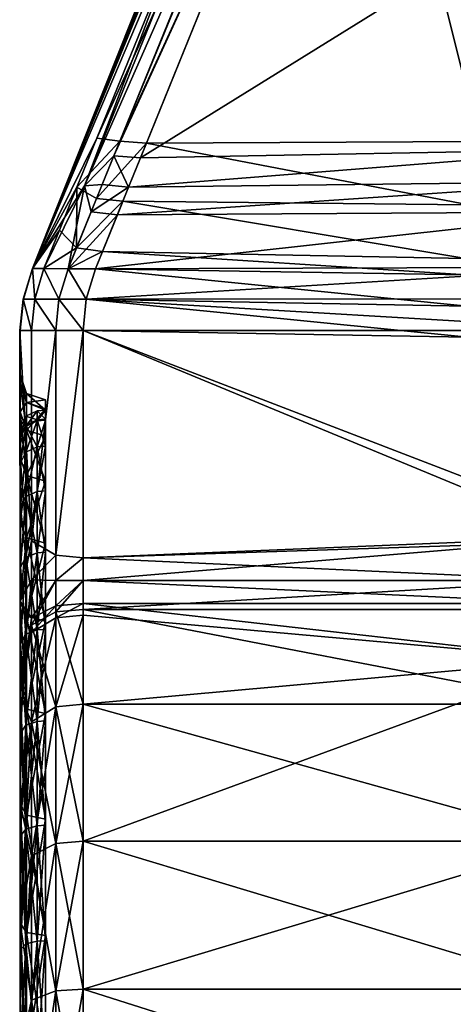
# Model space of a CAD drawing. Header units: millimetres. Extents: x -20 to 20, y -20 to 1315.
# Tile 71 of 98: x -10 to -6.56, y 1265.83 to 1273.64. Entities that reach past the tile are written whole.
import ezdxf

# ---------------------------------------------------------------- set-up
doc = ezdxf.new("R2010")
doc.units = ezdxf.units.MM
doc.layers.get('0').update_dxf_attribs({"true_color": 0xe18f57})

msp = doc.modelspace()

# ---------------------------------------------------------------- meshes
at = {"color": 114, "true_color": 0x1bb158}
mesh = msp.add_polyface(dxfattribs=at)
corners = [(-7.5772, 1277.1216, 28.1), (-7.5772, 1277.1216, 25.6), (-3.8628, 1275.9949, 25.6), (-7.7201, 1276.9607, 28.7632), (-7.7202, 1276.9607, 24.8594), (-9.8945, 1271.6687, 24.7996), (-7.3263, 1277.9326, 24.4644), (-9.8953, 1271.6686, 22.0373), (-7.7168, 1277.0271, 24.5479), (-7.5023, 1277.072, 33.4179), (-7.422, 1277.0096, 35.0934), (-3.8322, 1275.9869, 35.1549), (-5.546, 1276.4067, 15.5747), (-7.3666, 1276.98, 15.5747), (-5.6755, 1276.4772, 18.28), (-7.3251, 1278.041, 18.7615), (-7.6838, 1277.2002, 18.7251), (-9.4823, 1272.3235, 35.0918), (-7.7201, 1276.96, 33.457), (-9.8951, 1271.6687, 28.145), (-3.8322, 1275.7764, 35.3355), (-7.3194, 1276.7842, 35.3257), (-9.0393, 1272.5449, 35.3569), (-7.3509, 1276.7043, 15.3808), (-5.598, 1276.1658, 15.3629), (-6.3513, 1272.6743, 15.3629), (-8.9918, 1272.6624, 15.3726), (-5.4651, 1276.3643, 24.8923), (-5.5301, 1276.4092, 24.8474), (-7.448, 1277.0974, 24.8876), (-5.5949, 1276.5198, 24.7774), (-7.2686, 1276.9128, 35.28), (-3.8322, 1275.9211, 35.287), (-5.7218, 1276.5269, 18.3346), (-7.5027, 1277.0984, 18.3232), (-5.5636, 1276.3252, 15.4081), (-7.2796, 1276.886, 15.4344), (-7.7574, 1277.0272, 18.6073), (-7.7966, 1276.9321, 18.4142), (-7.6989, 1276.8401, 15.6129), (-9.3843, 1272.7017, 15.6046), (-7.6282, 1276.9199, 35.1048), (-9.2491, 1272.562, 35.3222), (-7.4928, 1276.8445, 35.2915), (-7.5406, 1276.7646, 15.4157), (-9.2019, 1272.6786, 15.4073), (-7.7692, 1276.9114, 24.6949), (-7.7547, 1276.9478, 24.634)]
mesh.append_faces([[corners[k] for k in face] for face in [(6, 7, 8), (7, 15, 16), (7, 37, 38), (7, 16, 37), (18, 17, 41), (7, 47, 8), (7, 46, 47), (3, 19, 18), (6, 15, 7)]], dxfattribs={"color": 114})
mesh.append_faces([[corners[k] for k in face] for face in [(0, 1, 2), (3, 4, 5), (9, 10, 11), (12, 13, 14), (17, 18, 19), (20, 21, 22), (23, 24, 25), (25, 26, 23), (27, 28, 29), (29, 28, 30), (10, 31, 32), (33, 14, 34), (35, 24, 23), (23, 36, 35), (7, 38, 39), (39, 40, 7), (17, 42, 43), (43, 41, 17), (42, 22, 21), (21, 43, 42), (40, 39, 44), (44, 45, 40), (45, 44, 23), (23, 26, 45), (5, 4, 46)]], dxfattribs={"vtx2": -1, "color": 114})
mesh = msp.add_polyface(dxfattribs=at)
corners = [(-9.0393, 1272.5449, 35.3569), (-5.3356, 1272.6147, 35.3566), (-3.8322, 1275.7764, 35.3355), (-5.4852, 1276.2532, 24.7095), (-5.4587, 1276.2097, 24.7548), (-5.4788, 1273.8235, 24.735), (-5.4965, 1273.8225, 24.653), (-5.4985, 1273.7971, 24.4571), (-5.5066, 1276.3459, 24.6329), (-5.3773, 1276.1486, 24.8216), (-5.4787, 1273.4644, 24.2421), (-5.4985, 1273.491, 24.1461), (-5.4985, 1273.6785, 24.2705), (-5.4787, 1273.6016, 24.3333), (-5.4787, 1273.6863, 24.4884), (-5.3701, 1273.5505, 24.377), (-5.4791, 1273.7349, 24.6954), (-5.37, 1273.6116, 24.5101), (-5.4523, 1273.7041, 18.4741), (-5.4667, 1273.6556, 19.2955), (-5.4017, 1273.6228, 19.1637), (-5.4728, 1273.6938, 19.3338), (-5.4692, 1273.741, 18.4746), (-5.5287, 1276.3115, 18.4637), (-5.453, 1273.7341, 18.4431), (-5.506, 1276.2688, 18.4214), (-5.4393, 1273.7031, 18.4515), (-5.42, 1273.7341, 18.415), (-5.4721, 1276.2388, 18.3866), (-5.4377, 1271.6738, 20.8001), (-5.4726, 1271.6033, 20.7515), (-5.4543, 1277.8723, 20.7421), (-5.4435, 1277.8727, 22.4807), (-5.4665, 1271.8157, 22.4815), (-5.4791, 1273.7698, 24.7234), (-5.38, 1273.8223, 24.8228), (-5.3774, 1273.7288, 24.8005), (-5.434, 1271.9084, 22.3982)]
mesh.append_faces([[corners[k] for k in face] for face in [(12, 32, 7), (12, 11, 32), (6, 34, 16), (6, 5, 34)]], dxfattribs={"color": 114})
mesh.append_faces([[corners[k] for k in face] for face in [(0, 1, 2), (3, 4, 5), (5, 6, 3), (3, 6, 7), (7, 8, 3), (5, 4, 9), (10, 11, 12), (12, 13, 10), (13, 12, 7), (7, 14, 13), (15, 13, 14), (7, 6, 16), (16, 14, 7), (17, 14, 16), (18, 19, 20), (21, 22, 23), (18, 22, 21), (21, 19, 18), (23, 22, 24), (24, 25, 23), (22, 18, 26), (26, 24, 22), (24, 27, 28), (28, 25, 24), (29, 30, 31), (21, 31, 30), (33, 32, 11), (34, 5, 35), (16, 34, 36), (32, 33, 37)]], dxfattribs={"vtx2": -1, "color": 114})
mesh = msp.add_polyface(dxfattribs=at)
corners = [(-9.8945, 1271.6687, 24.7996), (-9.8951, 1271.6687, 28.145), (-7.7201, 1276.9607, 28.7632), (-9.3958, 1271.6647, 34.8522), (-5.2822, 1271.6775, 34.8567), (-5.3103, 1272.1167, 35.2108), (-9.2218, 1272.0942, 35.2163), (-9.3395, 1271.8035, 15.7428), (-6.4582, 1271.7473, 15.7513), (-6.4551, 1271.6184, 15.88), (-9.3957, 1271.6647, 15.8827), (-5.265, 1269.5476, 32.7824), (-5.2473, 1271.177, 34.369), (-9.4918, 1271.176, 34.37), (-9.4918, 1269.3726, 32.6249), (-5.3221, 1272.3582, 35.3092), (-9.1329, 1272.314, 35.3109), (-5.3356, 1272.6147, 35.3566), (-9.0393, 1272.5449, 35.3569), (-9.4289, 1272.1187, 35.1857), (-9.2491, 1272.562, 35.3222), (-9.3413, 1272.3347, 35.2776), (-9.386, 1272.2246, 15.4973), (-9.2019, 1272.6786, 15.4073), (-8.9918, 1272.6624, 15.3726), (-9.1782, 1272.2019, 15.4652), (-6.436, 1272.1737, 15.46), (-6.3513, 1272.6743, 15.3629), (-7.7692, 1276.9114, 24.6949), (-9.8953, 1271.6686, 22.0373), (-9.4678, 1271.424, 34.6122), (-5.259, 1271.4274, 34.6131), (-6.4493, 1271.3706, 16.1272), (-9.4678, 1271.424, 16.1227), (-6.4434, 1271.1228, 16.3744), (-9.4918, 1271.176, 16.365), (-5.4538, 1269.5052, 18.0197), (-9.4918, 1269.3726, 18.1101), (-5.5148, 1270.5311, 18.6575), (-5.5163, 1270.603, 18.6699), (-5.4725, 1271.3499, 20.8871), (-5.516, 1270.6707, 18.6975), (-5.4731, 1270.6626, 18.6171), (-5.4713, 1270.5906, 18.6057)]
mesh.append_faces([[corners[k] for k in face] for face in [(40, 39, 41)]], dxfattribs={"color": 114})
mesh.append_faces([[corners[k] for k in face] for face in [(0, 1, 2), (3, 4, 5), (5, 6, 3), (7, 8, 9), (9, 10, 7), (11, 12, 13), (13, 14, 11), (15, 16, 6), (6, 5, 15), (17, 18, 16), (16, 15, 17), (19, 6, 16), (20, 21, 16), (16, 18, 20), (22, 23, 24), (24, 25, 22), (25, 26, 8), (8, 7, 25), (24, 27, 26), (26, 25, 24), (28, 29, 0), (4, 3, 30), (30, 31, 4), (10, 9, 32), (32, 33, 10), (33, 32, 34), (34, 35, 33), (12, 31, 30), (30, 13, 12), (35, 34, 36), (36, 37, 35), (38, 39, 40), (41, 39, 42), (39, 38, 43)]], dxfattribs={"vtx2": -1, "color": 114})
mesh = msp.add_polyface(dxfattribs=at)
corners = [(-9.8951, 1271.6687, 28.145), (-9.804, 1271.668, 34.5258), (-9.4823, 1272.3235, 35.0918), (-9.7091, 1269.3931, 32.5961), (-9.4918, 1269.3726, 32.6249), (-9.4918, 1271.176, 34.37), (-9.7091, 1271.1763, 34.3218), (-9.6124, 1271.6663, 34.8024), (-9.4289, 1272.1187, 35.1857), (-9.3958, 1271.6647, 34.8522), (-9.2218, 1272.0942, 35.2163), (-9.3413, 1272.3347, 35.2776), (-9.1329, 1272.314, 35.3109), (-9.2491, 1272.562, 35.3222), (-9.8953, 1271.6686, 22.0373), (-9.5424, 1272.3123, 15.6797), (-9.6807, 1271.9717, 15.9123), (-9.3843, 1272.7017, 15.6046), (-9.7091, 1269.3931, 18.1388), (-9.7091, 1271.1763, 16.4132), (-9.4918, 1271.176, 16.365), (-9.4918, 1269.3726, 18.1101), (-9.804, 1271.668, 16.2091), (-9.5454, 1271.8313, 15.7682), (-9.6124, 1271.6663, 15.9325), (-9.3395, 1271.8035, 15.7428), (-9.3957, 1271.6647, 15.8827), (-9.386, 1272.2246, 15.4973), (-9.1782, 1272.2019, 15.4652), (-9.2019, 1272.6786, 15.4073), (-9.6849, 1271.4244, 34.5636), (-9.4678, 1271.424, 34.6122), (-9.6849, 1271.4244, 16.1713), (-9.4678, 1271.424, 16.1227)]
mesh.append_faces([[corners[k] for k in face] for face in [(2, 8, 11), (2, 11, 13), (14, 15, 16), (14, 17, 15)]], dxfattribs={"color": 114})
mesh.append_faces([[corners[k] for k in face] for face in [(0, 1, 2), (3, 4, 5), (5, 6, 3), (2, 1, 7), (7, 8, 2), (7, 9, 10), (10, 8, 7), (12, 11, 8), (18, 19, 20), (20, 21, 18), (22, 16, 23), (23, 24, 22), (24, 23, 25), (25, 26, 24), (23, 16, 15), (15, 27, 23), (23, 27, 28), (28, 25, 23), (15, 17, 29), (29, 27, 15), (30, 6, 5), (5, 31, 30), (20, 19, 32), (32, 33, 20), (30, 7, 1), (7, 30, 31), (31, 9, 7), (22, 24, 32), (33, 32, 24), (24, 26, 33)]], dxfattribs={"vtx2": -1, "color": 114})
mesh = msp.add_polyface(dxfattribs=at)
corners = [(-9.7919, 1270.6276, 25.3675), (-9.9419, 1270.6775, 25.3675), (-9.9419, 1270.6045, 24.2512), (-9.9919, 1270.7532, 24.2316), (-9.9919, 1270.8276, 25.3675), (-9.9419, 1270.6045, 26.4837), (-9.9919, 1270.7532, 26.5033), (-9.9919, 1270.531, 23.1152), (-9.9935, 1271.176, 24.7996), (-9.9948, 1271.1763, 28.1437), (-9.9919, 1270.531, 27.6197), (-9.9954, 1271.176, 22.0373), (-9.804, 1271.668, 16.2091), (-9.8953, 1271.6686, 22.0373), (-9.6807, 1271.9717, 15.9123), (-9.9678, 1271.425, 28.1441), (-9.8951, 1271.6687, 28.145), (-9.8945, 1271.6687, 24.7996), (-9.9668, 1271.425, 24.7996), (-9.8772, 1271.4248, 34.2886), (-9.804, 1271.668, 34.5258), (-9.9682, 1271.425, 22.0373), (-9.9016, 1271.1763, 34.0473), (-9.7091, 1271.1763, 34.3218), (-9.6849, 1271.4244, 34.5636), (-9.9016, 1271.1763, 16.6876), (-9.8772, 1271.4248, 16.4463), (-9.7091, 1271.1763, 16.4132), (-9.6849, 1271.4244, 16.1713)]
mesh.append_faces([[corners[k] for k in face] for face in [(4, 8, 3), (10, 9, 6), (12, 13, 14)]], dxfattribs={"color": 114})
mesh.append_faces([[corners[k] for k in face] for face in [(0, 1, 2), (3, 2, 1), (1, 4, 3), (4, 1, 5), (5, 6, 4), (2, 3, 7), (6, 9, 8), (8, 4, 6), (3, 8, 11), (11, 7, 3), (15, 16, 17), (17, 18, 15), (19, 20, 16), (16, 15, 19), (18, 17, 13), (13, 21, 18), (15, 9, 22), (22, 19, 15), (19, 22, 23), (23, 24, 19), (25, 11, 21), (21, 26, 25), (27, 25, 26), (26, 28, 27), (9, 15, 18), (18, 8, 9), (8, 18, 21), (21, 11, 8), (20, 19, 24), (26, 21, 13), (13, 12, 26), (28, 26, 12)]], dxfattribs={"vtx2": -1, "color": 114})
mesh = msp.add_polyface(dxfattribs=at)
corners = [(-5.2001, 1268.2776, 31.5197), (-5.496, 1268.2742, 31.5161), (-5.496, 1269.0242, 30.661), (-5.2001, 1269.0281, 30.664), (-5.496, 1269.656, 29.7152), (-5.496, 1267.7275, 18.7407), (-5.4787, 1269.5956, 18.6329), (-5.5148, 1270.5311, 18.6575), (-9.4917, 1268.9644, 18.0859), (-5.6001, 1268.9644, 18.0859), (-5.6001, 1268.2131, 17.4339), (-5.5701, 1268.5657, 32.9918), (-9.4917, 1268.9183, 32.6827), (-9.4917, 1268.2131, 33.301), (-5.318, 1269.7151, 18.5728), (-5.4336, 1269.6687, 18.5986), (-5.3409, 1267.5759, 18.5988), (-5.4786, 1267.6475, 18.6696), (-5.3028, 1268.6243, 32.804), (-5.2979, 1269.0032, 32.4817), (-5.5601, 1269.0107, 32.6151), (-5.2696, 1269.1948, 32.5008), (-5.48, 1269.1931, 32.5641), (-5.265, 1269.5476, 32.7824), (-9.4918, 1269.3726, 32.6249), (-9.4918, 1269.1934, 32.5643), (-9.4918, 1269.0105, 32.6153), (-5.3028, 1268.1505, 33.2195), (-5.3468, 1268.9309, 18.2005), (-5.3467, 1268.1396, 17.5609), (-5.6001, 1269.1934, 18.1706), (-9.4918, 1269.3726, 18.1101), (-5.4538, 1269.5052, 18.0197), (-5.3468, 1269.2092, 18.2775), (-5.253, 1269.4285, 18.1895), (-5.4723, 1271.3132, 21.1722), (-5.496, 1266.7449, 23.4541), (-5.496, 1267.0826, 24.7148), (-5.5014, 1270.823, 25.3137), (-5.5, 1270.8195, 25.6048), (-5.496, 1267.1255, 25.3675), (-5.496, 1270.7466, 26.5024), (-5.496, 1267.0826, 26.0201), (-5.496, 1270.5247, 27.618), (-5.496, 1266.9551, 26.6616), (-5.496, 1270.1592, 28.6951), (-5.496, 1266.7449, 27.2809), (-5.496, 1266.4556, 27.8674), (-5.496, 1266.9551, 24.0734)]
mesh.append_faces([[corners[k] for k in face] for face in [(5, 6, 7), (11, 12, 13), (11, 27, 18), (36, 35, 48)]], dxfattribs={"color": 114})
mesh.append_faces([[corners[k] for k in face] for face in [(0, 1, 2), (3, 2, 4), (8, 9, 10), (14, 15, 16), (15, 6, 17), (11, 18, 19), (19, 20, 11), (20, 19, 21), (21, 22, 20), (23, 24, 25), (25, 22, 23), (11, 20, 26), (26, 12, 11), (20, 22, 25), (25, 26, 20), (9, 28, 29), (29, 10, 9), (30, 9, 8), (31, 32, 30), (9, 30, 33), (33, 28, 9), (30, 32, 34), (34, 33, 30), (7, 35, 36), (37, 38, 39), (39, 40, 37), (40, 39, 41), (42, 41, 43), (44, 43, 45), (46, 45, 4), (47, 4, 2)]], dxfattribs={"vtx2": -1, "color": 114})
mesh = msp.add_polyface(dxfattribs=at)
corners = [(-9.9419, 1270.0266, 28.6402), (-9.7919, 1269.9805, 28.6211), (-9.7919, 1269.4885, 29.6185), (-9.7919, 1269.9805, 22.1139), (-9.9419, 1270.0266, 22.0947), (-9.9419, 1269.5317, 21.0914), (-9.9919, 1270.1652, 28.6976), (-9.9419, 1269.5317, 29.6435), (-9.9919, 1269.6616, 29.7185), (-9.9919, 1269.6616, 21.0164), (-9.9919, 1270.1652, 22.0373), (-9.9919, 1269.0293, 30.665), (-9.9948, 1271.1763, 28.1437), (-9.9017, 1269.5081, 32.4331), (-9.9954, 1271.176, 22.0373), (-9.9919, 1269.0293, 20.07), (-9.7091, 1269.3931, 32.5961), (-9.7091, 1271.1763, 34.3218), (-9.9017, 1269.5081, 18.3019), (-9.7091, 1271.1763, 16.4132), (-9.7091, 1269.3931, 18.1388), (-9.7919, 1269.9045, 28.5897), (-9.7919, 1270.3379, 27.568), (-9.7919, 1269.4175, 29.5775), (-9.7919, 1269.9045, 22.1453), (-9.7919, 1269.4885, 21.1164), (-9.7919, 1270.2585, 23.1882), (-9.8585, 1269.8994, 28.5876), (-9.7919, 1270.2585, 27.5467), (-9.8585, 1270.2533, 27.5453), (-9.9464, 1270.2109, 27.5339), (-9.9464, 1269.8589, 28.5707), (-9.8585, 1269.4126, 29.5747), (-9.9464, 1269.3746, 29.5528), (-9.8585, 1269.8994, 22.1474), (-9.7919, 1269.4175, 21.1574), (-9.9464, 1269.8589, 22.1642), (-9.8585, 1269.4126, 21.1602), (-9.8585, 1270.2533, 23.1896), (-9.9464, 1270.2109, 23.201), (-9.9904, 1269.7776, 28.5371), (-9.9904, 1269.7776, 28.5371), (-9.9904, 1270.126, 27.5112), (-9.9904, 1270.126, 27.5112), (-9.9904, 1270.126, 23.2237), (-9.9904, 1270.126, 23.2237), (-9.9904, 1269.7776, 22.1978), (-9.9904, 1269.7776, 22.1978)]
mesh.append_faces([[corners[k] for k in face] for face in [(11, 12, 8), (9, 14, 15)]], dxfattribs={"color": 114})
mesh.append_faces([[corners[k] for k in face] for face in [(0, 1, 2), (3, 4, 5), (6, 0, 7), (7, 8, 6), (9, 5, 4), (4, 10, 9), (12, 11, 13), (13, 16, 17), (18, 15, 14), (19, 20, 18), (21, 1, 22), (1, 21, 23), (24, 3, 25), (3, 24, 26), (27, 21, 28), (29, 30, 31), (31, 27, 29), (21, 27, 32), (27, 31, 33), (34, 24, 35), (36, 34, 37), (24, 34, 38), (36, 39, 38), (38, 34, 36), (40, 41, 42), (42, 43, 40), (41, 31, 30), (30, 42, 41), (44, 45, 46), (46, 47, 44), (39, 36, 46), (46, 45, 39)]], dxfattribs={"vtx2": -1, "color": 114})
mesh = msp.add_polyface(dxfattribs=at)
corners = [(-9.9419, 1270.3862, 27.5809), (-9.7919, 1270.3379, 27.568), (-9.7919, 1269.9805, 28.6211), (-9.9419, 1270.0266, 28.6402), (-9.9419, 1270.0266, 22.0947), (-9.7919, 1269.9805, 22.1139), (-9.7919, 1270.3379, 23.167), (-9.9419, 1270.3862, 23.154), (-9.9919, 1270.531, 27.6197), (-9.9919, 1270.1652, 28.6976), (-9.9919, 1270.1652, 22.0373), (-9.9919, 1270.531, 23.1152), (-9.9919, 1269.6616, 29.7185), (-9.9948, 1271.1763, 28.1437), (-9.9954, 1271.176, 22.0373), (-9.9919, 1269.6616, 21.0164), (-9.7919, 1270.2585, 27.5467), (-9.7919, 1270.5452, 26.4759), (-9.7919, 1269.9045, 28.5897), (-9.7919, 1270.2585, 23.1882), (-9.7919, 1270.4734, 24.2684), (-9.8585, 1270.2533, 27.5453), (-9.7919, 1270.4639, 26.4652), (-9.8585, 1270.4585, 26.4645), (-9.9464, 1270.4148, 26.4588), (-9.9464, 1270.2109, 27.5339), (-9.8585, 1269.8994, 28.5876), (-9.8585, 1270.2533, 23.1896), (-9.7919, 1269.9045, 22.1453), (-9.8585, 1270.468, 24.2692), (-9.9464, 1270.2109, 23.201), (-9.9464, 1270.4246, 24.2749), (-9.9904, 1270.4082, 25.3675), (-9.9904, 1270.4082, 25.3675), (-9.9904, 1270.3374, 24.2864), (-9.9904, 1270.3374, 24.2864), (-9.9904, 1270.3276, 26.4473), (-9.9904, 1270.3276, 26.4473), (-9.9904, 1270.126, 27.5112), (-9.9904, 1270.126, 27.5112), (-9.9904, 1270.126, 23.2237), (-9.9904, 1270.126, 23.2237)]
mesh.append_faces([[corners[k] for k in face] for face in [(12, 13, 9), (10, 14, 15)]], dxfattribs={"color": 114})
mesh.append_faces([[corners[k] for k in face] for face in [(0, 1, 2), (2, 3, 0), (4, 5, 6), (6, 7, 4), (8, 0, 3), (3, 9, 8), (10, 4, 7), (7, 11, 10), (16, 1, 17), (1, 16, 18), (19, 6, 5), (6, 19, 20), (21, 16, 22), (23, 24, 25), (25, 21, 23), (16, 21, 26), (27, 19, 28), (19, 27, 29), (27, 30, 31), (31, 29, 27), (32, 33, 34), (34, 35, 32), (31, 34, 33), (36, 37, 33), (33, 32, 36), (38, 39, 37), (37, 36, 38), (39, 25, 24), (24, 37, 39), (35, 34, 40), (40, 41, 35), (34, 31, 30), (30, 40, 34)]], dxfattribs={"vtx2": -1, "color": 114})
mesh = msp.add_polyface(dxfattribs=at)
corners = [(-9.9419, 1270.6045, 24.2512), (-9.7919, 1270.5548, 24.2577), (-9.7919, 1270.6276, 25.3675), (-9.9419, 1270.6775, 25.3675), (-9.7919, 1270.5452, 26.4759), (-9.9419, 1270.6045, 26.4837), (-9.9419, 1270.3862, 27.5809), (-9.7919, 1270.3379, 27.568), (-9.9419, 1270.3862, 23.154), (-9.7919, 1270.3379, 23.167), (-9.9919, 1270.7532, 26.5033), (-9.9919, 1270.531, 27.6197), (-9.9919, 1270.531, 23.1152), (-9.9919, 1270.1652, 28.6976), (-9.9948, 1271.1763, 28.1437), (-9.9017, 1269.5081, 32.4331), (-9.9016, 1271.1763, 34.0473), (-9.9954, 1271.176, 22.0373), (-9.9919, 1270.1652, 22.0373), (-9.7091, 1271.1763, 34.3218), (-9.9016, 1271.1763, 16.6876), (-9.9017, 1269.5081, 18.3019), (-9.7091, 1271.1763, 16.4132), (-9.7919, 1270.4734, 24.2684), (-9.7919, 1270.5454, 25.3675), (-9.7919, 1270.4639, 26.4652), (-9.7919, 1270.2585, 27.5467), (-9.8585, 1270.468, 24.2692), (-9.8585, 1270.54, 25.3675), (-9.9464, 1270.4246, 24.2749), (-9.9464, 1270.4961, 25.3675), (-9.8585, 1270.4585, 26.4645), (-9.9464, 1270.4148, 26.4588), (-9.8585, 1270.2533, 27.5453), (-9.7919, 1270.2585, 23.1882), (-9.9904, 1270.4082, 25.3675), (-9.9904, 1270.3276, 26.4473)]
mesh.append_faces([[corners[k] for k in face] for face in [(13, 14, 11), (12, 17, 18)]], dxfattribs={"color": 114})
mesh.append_faces([[corners[k] for k in face] for face in [(0, 1, 2), (3, 2, 4), (4, 5, 3), (6, 5, 4), (4, 7, 6), (8, 9, 1), (1, 0, 8), (10, 5, 6), (6, 11, 10), (12, 8, 0), (15, 16, 14), (19, 16, 15), (17, 20, 21), (21, 20, 22), (1, 23, 24), (24, 2, 1), (2, 24, 25), (25, 4, 2), (4, 25, 26), (23, 1, 9), (23, 27, 28), (28, 24, 23), (27, 29, 30), (30, 28, 27), (24, 28, 31), (31, 25, 24), (28, 30, 32), (32, 31, 28), (25, 31, 33), (27, 23, 34), (35, 30, 29), (36, 32, 30), (30, 35, 36)]], dxfattribs={"vtx2": -1, "color": 114})
mesh = msp.add_polyface(dxfattribs=at)
corners = [(-5.2001, 1266.4758, 32.9024), (-5.496, 1266.4731, 32.898), (-5.496, 1267.4189, 32.2661), (-5.2001, 1267.4221, 32.2701), (-5.496, 1268.2742, 31.5161), (-5.496, 1267.7275, 18.7407), (-5.4786, 1267.6475, 18.6696), (-5.4787, 1269.5956, 18.6329), (-9.4917, 1268.2131, 17.4339), (-5.6001, 1268.2131, 17.4339), (-5.6001, 1267.1255, 16.7072), (-9.4917, 1267.1255, 16.7072), (-5.6001, 1265.9524, 16.1287), (-9.4917, 1265.9524, 34.6063), (-5.6001, 1265.9524, 34.6063), (-5.6001, 1267.1255, 34.0277), (-5.5701, 1268.5657, 32.9918), (-9.4917, 1268.2131, 33.301), (-9.4917, 1267.1255, 34.0277), (-5.496, 1267.334, 18.4336), (-5.3409, 1267.5759, 18.5988), (-5.4336, 1269.6687, 18.5986), (-5.3467, 1268.1396, 17.5609), (-5.3467, 1267.0521, 16.8342), (-5.3467, 1265.8962, 16.2642), (-5.3467, 1265.8962, 34.4708), (-5.3467, 1267.0521, 33.9007), (-5.3028, 1268.1505, 33.2195), (-5.496, 1266.4731, 17.8369), (-5.2001, 1266.4758, 17.8326), (-5.496, 1265.1692, 29.3342), (-5.496, 1265.1692, 21.4007), (-5.496, 1265.6609, 21.832), (-5.496, 1266.0923, 22.3237), (-5.5148, 1270.5311, 18.6575), (-5.496, 1266.4556, 22.8675), (-5.496, 1266.7449, 23.4541), (-5.5014, 1270.823, 25.3137), (-5.496, 1267.0826, 24.7148), (-5.496, 1266.9551, 24.0734), (-5.496, 1270.7466, 26.5024), (-5.496, 1267.0826, 26.0201), (-5.496, 1267.1255, 25.3675), (-5.496, 1270.5247, 27.618), (-5.496, 1266.9551, 26.6616), (-5.496, 1270.1592, 28.6951), (-5.496, 1266.7449, 27.2809), (-5.496, 1269.656, 29.7152), (-5.496, 1266.4556, 27.8674), (-5.496, 1269.0242, 30.661), (-5.496, 1266.0923, 28.4113), (-5.496, 1265.6609, 28.903)]
mesh.append_faces([[corners[k] for k in face] for face in [(5, 6, 7), (5, 19, 6), (6, 19, 20), (32, 5, 33)]], dxfattribs={"color": 114})
mesh.append_faces([[corners[k] for k in face] for face in [(0, 1, 2), (3, 2, 4), (8, 9, 10), (11, 10, 12), (13, 14, 15), (16, 17, 18), (18, 15, 16), (6, 20, 21), (9, 22, 23), (23, 10, 9), (10, 23, 24), (24, 12, 10), (14, 25, 26), (26, 15, 14), (15, 26, 27), (27, 16, 15), (19, 28, 29), (30, 2, 1), (31, 19, 5), (33, 5, 34), (34, 35, 33), (36, 35, 34), (37, 38, 39), (40, 41, 42), (43, 44, 41), (45, 46, 44), (47, 48, 46), (49, 50, 48), (50, 49, 4), (4, 51, 50), (51, 4, 2)]], dxfattribs={"vtx2": -1, "color": 114})
mesh = msp.add_polyface(dxfattribs=at)
corners = [(-9.9419, 1268.1726, 31.4147), (-9.7919, 1268.1375, 31.3794), (-9.7919, 1267.3013, 32.1126), (-9.9419, 1267.3317, 32.1523), (-9.9419, 1267.3315, 18.5826), (-9.7919, 1267.3013, 18.6223), (-9.7919, 1268.1375, 19.3556), (-9.9419, 1268.1726, 19.3202), (-9.9919, 1268.2788, 31.5208), (-9.9919, 1267.423, 32.2713), (-9.9919, 1268.2788, 19.2141), (-9.9919, 1267.423, 18.4636), (-9.9015, 1268.0718, 17.618), (-9.9919, 1266.4766, 17.8312), (-9.709, 1267.1082, 16.7373), (-9.9015, 1267.0095, 16.9081), (-9.9015, 1267.0095, 33.8268), (-9.9015, 1268.0718, 33.1169), (-9.709, 1268.1919, 33.2734), (-9.9904, 1270.3374, 24.2864), (-9.9959, 1262.1252, 25.3674), (-9.9904, 1270.4082, 25.3675), (-9.9904, 1270.3276, 26.4473), (-9.9904, 1270.126, 27.5112), (-9.9904, 1269.7776, 28.5371), (-9.9904, 1269.7776, 22.1978), (-9.9904, 1270.126, 23.2237), (-9.7919, 1268.0793, 31.3213), (-9.8585, 1268.0754, 31.3175), (-9.8585, 1267.2479, 32.0432), (-9.9464, 1268.0444, 31.2864), (-9.9464, 1267.2212, 32.0083), (-9.7919, 1267.2512, 18.6874), (-9.8585, 1267.2479, 18.6918), (-9.8585, 1268.0754, 19.4175), (-9.9464, 1267.2212, 18.7266), (-9.9464, 1268.0444, 19.4486), (-9.9904, 1267.9822, 31.2242), (-9.9904, 1267.9822, 31.2242), (-9.9904, 1268.6965, 30.4097), (-9.9904, 1267.1677, 31.9386), (-9.9904, 1267.1677, 31.9386), (-9.9904, 1267.9822, 19.5107), (-9.9904, 1267.9822, 19.5107), (-9.9904, 1267.1677, 18.7964), (-9.9904, 1267.1677, 18.7964)]
mesh.append_faces([[corners[k] for k in face] for face in [(19, 20, 21), (21, 20, 22), (22, 20, 23), (23, 20, 24), (25, 20, 26), (26, 20, 19)]], dxfattribs={"color": 114})
mesh.append_faces([[corners[k] for k in face] for face in [(0, 1, 2), (2, 3, 0), (4, 5, 6), (6, 7, 4), (8, 0, 3), (3, 9, 8), (10, 11, 4), (4, 7, 10), (12, 11, 10), (13, 11, 12), (14, 15, 12), (16, 17, 9), (18, 17, 16), (8, 9, 17), (27, 28, 29), (28, 30, 31), (31, 29, 28), (32, 33, 34), (33, 35, 36), (36, 34, 33), (37, 38, 39), (40, 41, 38), (38, 37, 40), (41, 31, 30), (30, 38, 41), (42, 43, 44), (44, 45, 42), (43, 36, 35), (35, 44, 43)]], dxfattribs={"vtx2": -1, "color": 114})
mesh = msp.add_polyface(dxfattribs=at)
corners = [(-9.7919, 1269.4885, 29.6185), (-9.9419, 1269.5317, 29.6435), (-9.9419, 1270.0266, 28.6402), (-9.7919, 1268.8706, 30.5432), (-9.9419, 1268.9104, 30.5736), (-9.9419, 1268.9104, 20.1613), (-9.7919, 1268.8706, 20.1917), (-9.7919, 1269.4885, 21.1164), (-9.9419, 1269.5317, 21.0914), (-9.7919, 1269.9805, 22.1139), (-9.9919, 1269.0293, 30.665), (-9.9919, 1269.6616, 29.7185), (-9.9919, 1269.0293, 20.07), (-9.9919, 1269.6616, 21.0164), (-9.9017, 1269.5081, 32.4331), (-9.9017, 1269.1995, 32.3296), (-9.9017, 1268.8948, 32.4125), (-9.7091, 1269.1943, 32.5291), (-9.7091, 1269.3931, 32.5961), (-9.9017, 1269.5081, 18.3019), (-9.9017, 1269.1995, 18.4053), (-9.9017, 1268.8381, 18.281), (-9.7091, 1269.1943, 18.2058), (-9.7091, 1269.3931, 18.1388), (-9.9464, 1269.3746, 29.5528), (-9.8585, 1269.4126, 29.5747), (-9.8585, 1269.8994, 28.5876), (-9.7919, 1269.4175, 29.5775), (-9.8585, 1268.8013, 30.4899), (-9.9464, 1268.7664, 30.4632), (-9.9464, 1269.3745, 21.1822), (-9.8585, 1269.4126, 21.1602), (-9.8585, 1268.8013, 20.245), (-9.9464, 1269.8589, 22.1642), (-9.9904, 1269.2986, 29.5088), (-9.9904, 1269.2986, 29.5088), (-9.9904, 1269.7776, 28.5371), (-9.9904, 1269.7776, 28.5371), (-9.9464, 1269.8589, 28.5707), (-9.9904, 1268.6965, 30.4097), (-9.9904, 1268.6965, 30.4097), (-9.9904, 1269.2986, 21.2261), (-9.9904, 1269.2986, 21.2261), (-9.9904, 1268.6965, 20.3253), (-9.9464, 1268.7664, 20.2718), (-9.9904, 1269.7776, 22.1978), (-9.9904, 1269.7776, 22.1978)]
mesh.append_faces([[corners[k] for k in face] for face in [(14, 10, 15), (12, 19, 20)]], dxfattribs={"color": 114})
mesh.append_faces([[corners[k] for k in face] for face in [(0, 1, 2), (1, 0, 3), (3, 4, 1), (5, 6, 7), (7, 8, 5), (8, 7, 9), (10, 11, 1), (1, 4, 10), (12, 5, 8), (8, 13, 12), (16, 15, 10), (17, 15, 16), (18, 14, 15), (21, 20, 22), (20, 19, 23), (24, 25, 26), (27, 25, 28), (25, 24, 29), (29, 28, 25), (30, 31, 32), (31, 30, 33), (34, 35, 36), (36, 37, 34), (35, 24, 38), (38, 36, 35), (35, 34, 39), (24, 35, 40), (41, 42, 43), (42, 30, 44), (45, 46, 42), (42, 41, 45), (46, 33, 30), (30, 42, 46)]], dxfattribs={"vtx2": -1, "color": 114})
mesh = msp.add_polyface(dxfattribs=at)
corners = [(-5.6001, 1268.2131, 17.4339), (-9.4917, 1268.2131, 17.4339), (-9.4917, 1268.9644, 18.0859), (-9.9017, 1268.8381, 18.281), (-9.7092, 1268.9456, 18.1151), (-9.709, 1268.1919, 17.4615), (-9.4917, 1268.9183, 32.6827), (-9.7092, 1268.8977, 32.6546), (-9.709, 1268.1919, 33.2734), (-9.9017, 1268.7815, 32.4953), (-9.7091, 1268.9932, 32.585), (-9.4918, 1269.0105, 32.6153), (-9.9017, 1268.8948, 32.4125), (-9.7091, 1269.1943, 32.5291), (-9.4918, 1269.1934, 32.5643), (-9.9017, 1269.1995, 32.3296), (-9.7091, 1269.3931, 32.5961), (-9.4918, 1269.3726, 32.6249), (-9.7091, 1269.1943, 18.2058), (-9.4918, 1269.1934, 18.1706), (-9.7091, 1269.3931, 18.1388), (-9.9017, 1269.1995, 18.4053), (-9.4918, 1269.3726, 18.1101), (-5.6001, 1269.1934, 18.1706), (-9.7919, 1269.4175, 29.5775), (-9.7919, 1269.4885, 29.6185), (-9.7919, 1269.9805, 28.6211), (-9.7919, 1268.8055, 30.4933), (-9.7919, 1268.8706, 30.5432), (-9.7919, 1268.0793, 31.3213), (-9.7919, 1268.8055, 20.2417), (-9.7919, 1268.8706, 20.1917), (-9.7919, 1268.1375, 19.3556), (-9.7919, 1269.4175, 21.1574), (-9.7919, 1269.4885, 21.1164), (-9.7919, 1269.9045, 22.1453), (-9.8585, 1269.4126, 29.5747), (-9.7919, 1269.9045, 28.5897), (-9.8585, 1268.8013, 30.4899), (-9.8585, 1268.8013, 20.245), (-9.7919, 1268.0793, 19.4136), (-9.8585, 1269.4126, 21.1602), (-9.8585, 1269.8994, 22.1474)]
mesh.append_faces([[corners[k] for k in face] for face in [(0, 1, 2), (3, 4, 5), (4, 2, 1), (6, 7, 8), (9, 7, 10), (7, 6, 11), (11, 10, 7), (12, 10, 13), (10, 11, 14), (14, 13, 10), (15, 13, 16), (13, 14, 17), (17, 16, 13), (18, 4, 3), (4, 18, 19), (19, 2, 4), (20, 18, 21), (18, 20, 22), (22, 19, 18), (2, 19, 23), (23, 19, 22), (24, 25, 26), (25, 24, 27), (27, 28, 25), (28, 27, 29), (30, 31, 32), (31, 30, 33), (33, 34, 31), (34, 33, 35), (36, 24, 37), (38, 27, 24), (39, 30, 40), (30, 39, 41), (41, 33, 30), (33, 41, 42)]], dxfattribs={"vtx2": -1, "color": 114})
mesh = msp.add_polyface(dxfattribs=at)
corners = [(-9.9419, 1267.3317, 32.1523), (-9.7919, 1267.3013, 32.1126), (-9.7919, 1266.3765, 32.7305), (-9.9419, 1266.4016, 32.7738), (-9.9419, 1266.4016, 17.9611), (-9.7919, 1266.3765, 18.0044), (-9.7919, 1267.3013, 18.6223), (-9.9419, 1267.3315, 18.5826), (-9.9919, 1267.423, 32.2713), (-9.9919, 1266.4766, 32.9037), (-9.9919, 1266.4766, 17.8312), (-9.9919, 1267.423, 18.4636), (-9.9015, 1268.0718, 17.618), (-9.9015, 1267.0095, 16.9081), (-9.9919, 1265.4556, 17.3278), (-9.709, 1265.939, 16.1608), (-9.9015, 1265.8635, 16.343), (-9.9015, 1265.8635, 34.3919), (-9.9015, 1267.0095, 33.8268), (-9.709, 1267.1082, 33.9976), (-9.9904, 1269.7776, 28.5371), (-9.9959, 1262.1252, 25.3674), (-9.9904, 1269.2986, 29.5088), (-9.9904, 1268.6965, 30.4097), (-9.9904, 1267.9822, 31.2242), (-9.9904, 1267.9822, 19.5107), (-9.9904, 1268.6965, 20.3253), (-9.9904, 1269.2986, 21.2261), (-9.9904, 1269.7776, 22.1978), (-9.7919, 1267.2512, 32.0475), (-9.8585, 1267.2479, 32.0432), (-9.8585, 1266.3328, 32.6547), (-9.9464, 1267.2212, 32.0083), (-9.9464, 1266.3108, 32.6166), (-9.7919, 1266.3354, 18.0755), (-9.8585, 1266.3328, 18.0802), (-9.8585, 1267.2479, 18.6918), (-9.9464, 1266.3108, 18.1183), (-9.9464, 1267.2212, 18.7266), (-9.9904, 1266.2668, 32.5405), (-9.9904, 1266.2668, 32.5405), (-9.9904, 1267.1677, 31.9386), (-9.9904, 1267.1677, 31.9386), (-9.9904, 1267.1677, 18.7964), (-9.9904, 1267.1677, 18.7964), (-9.9904, 1266.2668, 18.1944), (-9.9904, 1266.2668, 18.1944)]
mesh.append_faces([[corners[k] for k in face] for face in [(20, 21, 22), (22, 21, 23), (23, 21, 24), (25, 21, 26), (26, 21, 27), (27, 21, 28)]], dxfattribs={"color": 114})
mesh.append_faces([[corners[k] for k in face] for face in [(0, 1, 2), (2, 3, 0), (4, 5, 6), (6, 7, 4), (8, 0, 3), (3, 9, 8), (10, 4, 7), (7, 11, 10), (12, 13, 10), (14, 10, 13), (15, 16, 13), (17, 18, 9), (19, 18, 17), (8, 9, 18), (29, 30, 31), (30, 32, 33), (33, 31, 30), (34, 35, 36), (35, 37, 38), (38, 36, 35), (39, 40, 41), (41, 42, 39), (40, 33, 32), (32, 41, 40), (43, 44, 45), (45, 46, 43), (44, 38, 37), (37, 45, 44)]], dxfattribs={"vtx2": -1, "color": 114})
mesh = msp.add_polyface(dxfattribs=at)
corners = [(-9.9419, 1268.9104, 30.5736), (-9.7919, 1268.8706, 30.5432), (-9.7919, 1268.1375, 31.3794), (-9.9419, 1268.1726, 31.4147), (-9.9419, 1268.1726, 19.3202), (-9.7919, 1268.1375, 19.3556), (-9.7919, 1268.8706, 20.1917), (-9.9419, 1268.9104, 20.1613), (-9.9919, 1269.0293, 30.665), (-9.9919, 1268.2788, 31.5208), (-9.9919, 1268.2788, 19.2141), (-9.9919, 1269.0293, 20.07), (-9.9017, 1268.8381, 18.281), (-9.9015, 1268.0718, 17.618), (-9.709, 1268.1919, 17.4615), (-9.9015, 1268.0718, 33.1169), (-9.9017, 1268.7815, 32.4953), (-9.7092, 1268.8977, 32.6546), (-9.9017, 1268.8948, 32.4125), (-9.7091, 1268.9932, 32.585), (-9.9017, 1269.1995, 18.4053), (-9.7919, 1268.8055, 30.4933), (-9.8585, 1268.8013, 30.4899), (-9.8585, 1268.0754, 31.3175), (-9.9464, 1268.7664, 30.4632), (-9.9464, 1268.0444, 31.2864), (-9.8585, 1268.0754, 19.4175), (-9.9464, 1268.0444, 19.4486), (-9.9464, 1268.7664, 20.2718), (-9.8585, 1268.8013, 20.245), (-9.9464, 1269.3745, 21.1822), (-9.9904, 1268.6965, 30.4097), (-9.9904, 1268.6965, 30.4097), (-9.9904, 1269.2986, 29.5088), (-9.9464, 1269.3746, 29.5528), (-9.9904, 1267.9822, 31.2242), (-9.9904, 1267.9822, 31.2242), (-9.9904, 1268.6965, 20.3253), (-9.9904, 1268.6965, 20.3253), (-9.9904, 1267.9822, 19.5107), (-9.9904, 1267.9822, 19.5107), (-9.9904, 1269.2986, 21.2261), (-9.9904, 1269.2986, 21.2261)]
mesh.append_faces([[corners[k] for k in face] for face in [(9, 16, 18)]], dxfattribs={"color": 114})
mesh.append_faces([[corners[k] for k in face] for face in [(0, 1, 2), (2, 3, 0), (4, 5, 6), (6, 7, 4), (8, 0, 3), (3, 9, 8), (10, 4, 7), (7, 11, 10), (10, 12, 13), (14, 13, 12), (15, 16, 9), (17, 16, 15), (8, 9, 18), (19, 18, 16), (10, 11, 20), (20, 12, 10), (21, 22, 23), (22, 24, 25), (25, 23, 22), (26, 27, 28), (28, 29, 26), (29, 28, 30), (31, 32, 33), (32, 24, 34), (32, 31, 35), (36, 25, 24), (24, 32, 36), (37, 38, 39), (39, 40, 37), (38, 28, 27), (27, 39, 38), (38, 37, 41), (28, 38, 42)]], dxfattribs={"vtx2": -1, "color": 114})
mesh = msp.add_polyface(dxfattribs=at)
corners = [(-5.6001, 1267.1255, 16.7072), (-9.4917, 1267.1255, 16.7072), (-9.4917, 1268.2131, 17.4339), (-5.6001, 1265.9524, 16.1287), (-9.4917, 1265.9524, 16.1287), (-5.6001, 1267.1255, 34.0277), (-9.4917, 1267.1255, 34.0277), (-9.4917, 1265.9524, 34.6063), (-9.709, 1268.1919, 17.4615), (-9.7092, 1268.9456, 18.1151), (-9.9015, 1268.0718, 17.618), (-9.709, 1267.1082, 16.7373), (-9.9015, 1267.0095, 16.9081), (-9.709, 1265.939, 16.1608), (-9.9015, 1265.8635, 34.3919), (-9.709, 1265.939, 34.5741), (-9.709, 1267.1082, 33.9976), (-9.9015, 1267.0095, 33.8268), (-9.709, 1268.1919, 33.2734), (-9.4917, 1268.2131, 33.301), (-9.9015, 1268.0718, 33.1169), (-9.7092, 1268.8977, 32.6546), (-9.4917, 1268.9183, 32.6827), (-9.7919, 1268.0793, 31.3213), (-9.7919, 1268.1375, 31.3794), (-9.7919, 1268.8706, 30.5432), (-9.7919, 1267.2512, 32.0475), (-9.7919, 1267.3013, 32.1126), (-9.7919, 1266.3354, 32.6595), (-9.7919, 1266.3765, 32.7305), (-9.7919, 1266.3765, 18.0044), (-9.7919, 1266.3354, 18.0755), (-9.7919, 1267.2512, 18.6874), (-9.7919, 1267.3013, 18.6223), (-9.7919, 1268.0793, 19.4136), (-9.7919, 1268.1375, 19.3556), (-9.7919, 1268.8055, 20.2417), (-9.8585, 1268.0754, 31.3175), (-9.7919, 1268.8055, 30.4933), (-9.8585, 1267.2479, 32.0432), (-9.8585, 1266.3328, 32.6547), (-9.8585, 1267.2479, 18.6918), (-9.8585, 1268.0754, 19.4175), (-9.8585, 1268.8013, 20.245)]
mesh.append_faces([[corners[k] for k in face] for face in [(0, 1, 2), (3, 4, 1), (5, 6, 7), (2, 8, 9), (10, 8, 11), (8, 2, 1), (1, 11, 8), (12, 11, 13), (11, 1, 4), (4, 13, 11), (14, 15, 16), (15, 7, 6), (6, 16, 15), (17, 16, 18), (16, 6, 19), (19, 18, 16), (20, 18, 21), (18, 19, 22), (23, 24, 25), (24, 23, 26), (26, 27, 24), (27, 26, 28), (28, 29, 27), (30, 31, 32), (32, 33, 30), (33, 32, 34), (34, 35, 33), (35, 34, 36), (37, 23, 38), (39, 26, 23), (40, 28, 26), (41, 32, 31), (42, 34, 32), (34, 42, 43)]], dxfattribs={"vtx2": -1, "color": 114})
mesh = msp.add_polyface(dxfattribs=at)
corners = [(-9.9419, 1266.4016, 32.7738), (-9.7919, 1266.3765, 32.7305), (-9.7919, 1265.3792, 33.2224), (-9.9419, 1265.3982, 33.2686), (-9.7919, 1264.3259, 33.5799), (-9.7919, 1265.3792, 17.5126), (-9.9419, 1265.3982, 17.4664), (-9.9419, 1264.3389, 17.1068), (-9.7919, 1266.3765, 18.0044), (-9.9419, 1266.4016, 17.9611), (-9.9919, 1266.4766, 32.9037), (-9.9919, 1265.4556, 33.4072), (-9.9419, 1264.3389, 33.6282), (-9.9919, 1265.4556, 17.3278), (-9.9919, 1264.3777, 16.9619), (-9.9919, 1266.4766, 17.8312), (-9.9015, 1267.0095, 16.9081), (-9.9015, 1265.8635, 16.343), (-9.9015, 1264.6536, 34.8027), (-9.9015, 1265.8635, 34.3919), (-9.9904, 1267.9822, 31.2242), (-9.9959, 1262.1252, 25.3674), (-9.9904, 1267.1677, 31.9386), (-9.9904, 1266.2668, 32.5405), (-9.9904, 1266.2668, 18.1944), (-9.9904, 1267.1677, 18.7964), (-9.9904, 1267.9822, 19.5107), (-9.8585, 1266.3328, 32.6547), (-9.9464, 1266.3108, 32.6166), (-9.9464, 1265.3289, 33.1009), (-9.8585, 1265.3456, 33.1415), (-9.9464, 1264.292, 33.4529), (-9.9464, 1265.3289, 17.634), (-9.8585, 1265.3456, 17.5934), (-9.8585, 1264.3032, 17.2396), (-9.9464, 1266.3108, 18.1183), (-9.8585, 1266.3328, 18.0802), (-9.9904, 1265.2952, 33.0197), (-9.9904, 1265.2952, 33.0197), (-9.9904, 1266.2668, 32.5405), (-9.9904, 1265.2952, 17.7152), (-9.9464, 1264.292, 17.2821), (-9.9904, 1266.2668, 18.1944), (-9.9904, 1265.2952, 17.7152)]
mesh.append_faces([[corners[k] for k in face] for face in [(20, 21, 22), (22, 21, 23), (24, 21, 25), (25, 21, 26)]], dxfattribs={"color": 114})
mesh.append_faces([[corners[k] for k in face] for face in [(0, 1, 2), (2, 3, 0), (3, 2, 4), (5, 6, 7), (6, 5, 8), (8, 9, 6), (10, 0, 3), (3, 11, 10), (11, 3, 12), (6, 13, 14), (13, 6, 9), (9, 15, 13), (16, 17, 13), (14, 13, 17), (18, 19, 11), (10, 11, 19), (27, 28, 29), (29, 30, 27), (30, 29, 31), (32, 33, 34), (33, 32, 35), (35, 36, 33), (37, 38, 39), (39, 23, 37), (38, 29, 28), (28, 39, 38), (40, 32, 41), (24, 42, 40), (40, 43, 24), (42, 35, 32), (32, 40, 42)]], dxfattribs={"vtx2": -1, "color": 114})
mesh = msp.add_polyface(dxfattribs=at)
corners = [(-5.2001, 1266.4758, 17.8326), (-5.496, 1266.4731, 17.8369), (-5.496, 1265.4531, 17.3338), (-5.2001, 1265.4551, 17.3292), (-5.496, 1264.376, 16.9682), (-5.2001, 1264.3773, 16.9634), (-5.496, 1263.2605, 16.7463), (-5.2001, 1264.3773, 33.7716), (-5.496, 1264.376, 33.7667), (-5.496, 1265.4531, 33.4011), (-5.2001, 1265.4551, 33.4057), (-5.496, 1266.4731, 32.898), (-5.6001, 1264.7136, 15.7082), (-9.4917, 1264.7136, 15.7082), (-9.4917, 1265.9524, 16.1287), (-5.6001, 1265.9524, 16.1287), (-5.6001, 1263.4307, 15.453), (-9.4917, 1263.4307, 15.453), (-5.6001, 1264.7136, 35.0267), (-9.4917, 1264.7136, 35.0267), (-9.4917, 1263.4307, 35.2819), (-5.6001, 1263.4307, 35.2819), (-5.6001, 1265.9524, 34.6063), (-9.4917, 1265.9524, 34.6063), (-5.3467, 1265.8962, 16.2642), (-5.3467, 1264.6758, 15.8499), (-5.3467, 1263.4116, 15.5984), (-5.3467, 1263.4116, 35.1365), (-5.3467, 1264.6758, 34.8851), (-5.3467, 1265.8962, 34.4708), (-5.496, 1264.6255, 29.6976), (-5.496, 1265.1692, 29.3342), (-5.496, 1264.0388, 29.9868), (-5.496, 1263.4196, 30.1971), (-5.496, 1263.2605, 33.9886), (-5.496, 1263.4196, 20.5379), (-5.496, 1264.0388, 20.7481), (-5.496, 1264.6255, 21.0374), (-5.496, 1267.334, 18.4336), (-5.496, 1265.1692, 21.4007), (-5.496, 1267.7275, 18.7407), (-5.496, 1265.6609, 21.832), (-5.496, 1267.4189, 32.2661), (-5.496, 1265.6609, 28.903)]
mesh.append_faces([[corners[k] for k in face] for face in [(0, 1, 2), (3, 2, 4), (5, 4, 6), (7, 8, 9), (10, 9, 11), (12, 13, 14), (14, 15, 12), (16, 17, 13), (13, 12, 16), (18, 19, 20), (20, 21, 18), (22, 23, 19), (19, 18, 22), (15, 24, 25), (25, 12, 15), (12, 25, 26), (26, 16, 12), (21, 27, 28), (28, 18, 21), (18, 28, 29), (29, 22, 18), (11, 30, 31), (30, 11, 9), (9, 32, 30), (32, 9, 8), (8, 33, 32), (33, 8, 34), (35, 4, 2), (2, 36, 35), (36, 2, 1), (1, 37, 36), (37, 1, 38), (38, 39, 37), (40, 41, 39), (42, 31, 43)]], dxfattribs={"vtx2": -1, "color": 114})
mesh = msp.add_polyface(dxfattribs=at)
corners = [(-9.9015, 1265.8635, 16.343), (-9.709, 1265.939, 16.1608), (-9.709, 1264.7046, 15.7418), (-9.9015, 1264.6536, 15.9323), (-9.4917, 1265.9524, 16.1287), (-9.4917, 1264.7136, 15.7082), (-9.709, 1263.4263, 15.4875), (-9.9015, 1263.4004, 15.683), (-9.4917, 1263.4307, 15.453), (-9.9015, 1263.4004, 35.0519), (-9.709, 1263.4263, 35.2475), (-9.709, 1264.7046, 34.9931), (-9.4917, 1263.4307, 35.2819), (-9.4917, 1264.7136, 35.0267), (-9.9015, 1264.6536, 34.8027), (-9.709, 1265.939, 34.5741), (-9.9015, 1265.8635, 34.3919), (-9.4917, 1265.9524, 34.6063), (-9.7919, 1266.3765, 32.7305), (-9.7919, 1266.3354, 32.6595), (-9.7919, 1265.3477, 33.1466), (-9.7919, 1265.3792, 33.2224), (-9.7919, 1264.3047, 33.5006), (-9.7919, 1264.3259, 33.5799), (-9.7919, 1263.2245, 33.7155), (-9.7919, 1264.3047, 17.2343), (-9.7919, 1264.3259, 17.1551), (-9.7919, 1263.2351, 16.9381), (-9.7919, 1265.3477, 17.5884), (-9.7919, 1265.3792, 17.5126), (-9.7919, 1266.3354, 18.0755), (-9.7919, 1266.3765, 18.0044), (-9.8585, 1266.3328, 32.6547), (-9.8585, 1265.3456, 33.1415), (-9.8585, 1264.3032, 33.4953), (-9.8585, 1263.2239, 33.71), (-9.8585, 1264.3032, 17.2396), (-9.7919, 1263.2245, 17.0195), (-9.8585, 1265.3456, 17.5934), (-9.8585, 1266.3328, 18.0802)]
mesh.append_faces([[corners[k] for k in face] for face in [(0, 1, 2), (2, 3, 0), (1, 4, 5), (5, 2, 1), (3, 2, 6), (6, 7, 3), (2, 5, 8), (8, 6, 2), (9, 10, 11), (10, 12, 13), (13, 11, 10), (14, 11, 15), (15, 16, 14), (11, 13, 17), (17, 15, 11), (18, 19, 20), (20, 21, 18), (21, 20, 22), (22, 23, 21), (23, 22, 24), (25, 26, 27), (26, 25, 28), (28, 29, 26), (29, 28, 30), (30, 31, 29), (19, 32, 33), (33, 20, 19), (20, 33, 34), (34, 22, 20), (22, 34, 35), (36, 25, 37), (25, 36, 38), (38, 28, 25), (28, 38, 39), (39, 30, 28)]], dxfattribs={"vtx2": -1, "color": 114})
mesh = msp.add_polyface(dxfattribs=at)
corners = [(-9.7919, 1264.3259, 33.5799), (-9.9419, 1264.3389, 33.6282), (-9.9419, 1265.3982, 33.2686), (-9.7919, 1263.2351, 33.7968), (-9.7919, 1264.3259, 17.1551), (-9.9419, 1264.3389, 17.1068), (-9.9419, 1263.2417, 16.8885), (-9.7919, 1265.3792, 17.5126), (-9.9919, 1264.3777, 33.7731), (-9.9919, 1265.4556, 33.4072), (-9.9419, 1263.2417, 33.8464), (-9.9919, 1264.3777, 16.9619), (-9.9919, 1263.2612, 16.7398), (-9.9419, 1265.3982, 17.4664), (-9.9015, 1265.8635, 16.343), (-9.9015, 1264.6536, 15.9323), (-9.9015, 1263.4004, 15.683), (-9.9919, 1263.2612, 33.9951), (-9.9015, 1263.4004, 35.0519), (-9.9015, 1264.6536, 34.8027), (-9.709, 1264.7046, 34.9931), (-9.9904, 1266.2668, 32.5405), (-9.9959, 1262.1252, 25.3674), (-9.9904, 1265.2952, 33.0197), (-9.9904, 1264.2693, 33.368), (-9.9904, 1264.2692, 17.367), (-9.9904, 1265.2952, 17.7152), (-9.9904, 1266.2668, 18.1944), (-9.9464, 1264.292, 33.4529), (-9.8585, 1264.3032, 33.4953), (-9.8585, 1265.3456, 33.1415), (-9.9464, 1263.218, 33.6665), (-9.9464, 1264.292, 17.2821), (-9.8585, 1264.3032, 17.2396), (-9.8585, 1263.2239, 17.0249), (-9.9464, 1265.3289, 17.634), (-9.9904, 1264.2693, 33.368), (-9.9904, 1265.2952, 33.0197), (-9.9464, 1265.3289, 33.1009), (-9.9904, 1263.2065, 33.5793), (-9.9904, 1263.2065, 33.5793), (-9.9904, 1264.2692, 17.367), (-9.9904, 1263.2065, 17.1556), (-9.9464, 1263.218, 17.0685), (-9.9904, 1265.2952, 17.7152)]
mesh.append_faces([[corners[k] for k in face] for face in [(21, 22, 23), (23, 22, 24), (25, 22, 26), (26, 22, 27)]], dxfattribs={"color": 114})
mesh.append_faces([[corners[k] for k in face] for face in [(0, 1, 2), (1, 0, 3), (4, 5, 6), (5, 4, 7), (1, 8, 9), (8, 1, 10), (5, 11, 12), (11, 5, 13), (14, 15, 11), (12, 11, 15), (15, 16, 12), (8, 17, 18), (18, 19, 8), (20, 19, 18), (9, 8, 19), (28, 29, 30), (29, 28, 31), (32, 33, 34), (33, 32, 35), (24, 36, 37), (37, 23, 24), (36, 28, 38), (38, 37, 36), (36, 24, 39), (28, 36, 40), (25, 41, 42), (41, 32, 43), (26, 44, 41), (41, 25, 26), (32, 41, 44)]], dxfattribs={"vtx2": -1, "color": 114})

doc.saveas('drawing.dxf')
